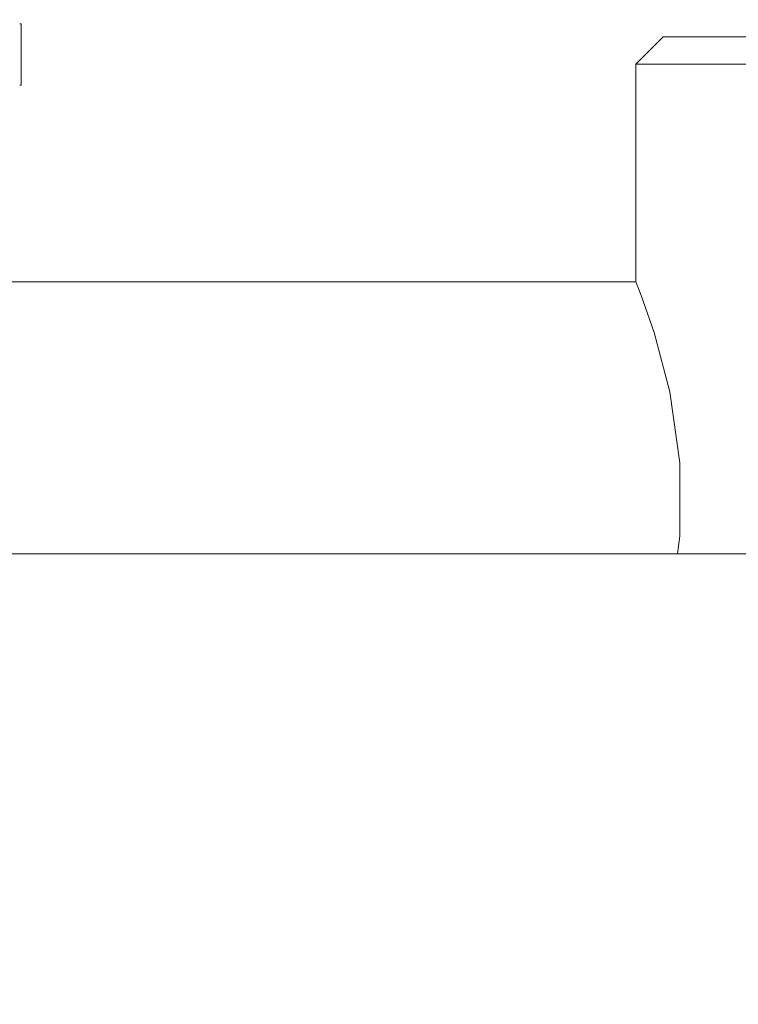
# Model space of a CAD drawing. Header units: millimetres. Extents: x 3925 to 5043, y -86 to 778.
# Tile 44 of 159: x 4374.06 to 4380.66, y 219.19 to 228.24. Entities that reach past the tile are written whole.
import ezdxf

# ---------------------------------------------------------------- set-up
doc = ezdxf.new("R2010")
doc.units = ezdxf.units.MM
doc.header["$LTSCALE"] = 46.255
doc.header["$PDMODE"] = 3
doc.header["$PDSIZE"] = 1
doc.layers.get('Defpoints').update_dxf_attribs({"linetype": 'CONTINUOUS'})
doc.layers.add('140-154101-01_RIGGDXF_DIMENSION', color=7, linetype='CONTINUOUS')
doc.layers.add('140-155102-0DXF_CONTINUOUS_LINE', color=7, linetype='CONTINUOUS')
doc.styles.add('SLDTEXTSTYLE0', font='arialbd.ttf', dxfattribs={"height": 5.5})
doc.dimstyles.new('SLDDIMSTYLE2', dxfattribs={"dimtxt": 5.650301, "dimasz": 4.572, "dimexe": 0, "dimexo": 0.0625, "dimgap": 1.412575, "dimtad": 0, "dimtih": 1, "dimtoh": 1, "dimlfac": 3.5, "dimrnd": 1e-09, "dimzin": 4, "dimdsep": 46, "dimtxsty": 'SLDTEXTSTYLE0', "dimsah": 1, "dimcen": 0.09, "dimadec": 0, "dimazin": 1, "dimtol": 1, "dimtp": 0.5, "dimtm": 0.5, "dimtfac": 1, "dimtdec": 1, "dimtofl": 0, "dimtmove": 0, "dimatfit": 3, "dimfxl": 1, "dimfrac": 2, "dimtolj": 1, "dimarcsym": 0})

# ---------------------------------------------------------------- blocks, each defined once
blk = doc.blocks.new('*D67')
at = {"layer": '140-154101-01_RIGGDXF_DIMENSION', "color": 0, "linetype": 'Continuous', "lineweight": -2}
for p, q in [((4333.4706, 263.8912), (4333.4706, 182.3141)), ((4357.8456, 258.6127), (4357.8456, 182.3141)), ((4337.4706, 182.3141), (4353.8456, 182.3141)), ((4357.8456, 182.3141), (4405.313, 182.3141))]:
    blk.add_line(p, q, dxfattribs=at)
at = {"layer": '140-154101-01_RIGGDXF_DIMENSION', "color": 0, "linetype": 'Continuous'}
for points in [[(4337.4706, 182.9807), (4337.4706, 181.6474), (4333.4706, 182.3141)], [(4353.8456, 182.9807), (4353.8456, 181.6474), (4357.8456, 182.3141)]]:
    blk.add_solid(points, dxfattribs=at)
at = {"layer": 'Defpoints', "color": 0, "linetype": 'Continuous'}
for p in [(4333.4706, 263.9537), (4357.8456, 258.6752), (4357.8456, 182.3141)]:
    blk.add_point(p, dxfattribs=at)
at = {"layer": '140-154101-01_RIGGDXF_DIMENSION', "color": 0, "linetype": 'Continuous', "insert": (4383.5793, 187.2626), "char_height": 5.5, "attachment_point": 5, "style": 'SLDTEXTSTYLE0'}
blk.add_mtext('\\A1;97.50 [3.84]', dxfattribs=at)

msp = doc.modelspace()

# ---------------------------------------------------------------- linework, layer by layer
at = {"layer": '140-155102-0DXF_CONTINUOUS_LINE', "color": 7, "linetype": 'Continuous', "lineweight": 0}
for p, q in [((4374.0733, 228.1976), (4374.0733, 227.6348)), ((4379.9706, 228.0787), (4379.7206, 227.8287)), ((4389.4706, 228.0787), (4379.9706, 228.0787)), ((4379.7206, 227.8287), (4389.7206, 227.8287)), ((4379.7206, 225.8287), (4379.7206, 227.8287)), ((4379.7206, 225.8287), (4373.7196, 225.8287)), ((4328.4704, 223.3287), (4520.9704, 223.3287))]:
    msp.add_line(p, q, dxfattribs=at)
for points in [[(4374.0619, 228.1976), (4374.0657, 228.1977), (4374.0695, 228.1977), (4374.0733, 228.1976)], [(4374.0733, 227.6348), (4374.0695, 227.6347), (4374.0657, 227.6347), (4374.0619, 227.6348)], [(4379.7206, 225.8287), (4379.766, 225.7122), (4379.888, 225.3631), (4380.0328, 224.8163), (4380.1256, 224.166), (4380.1256, 223.4914), (4380.1024, 223.3287)]]:
    msp.add_lwpolyline(points, dxfattribs=at)

# ---------------------------------------------------------------- dimensions: what is measured, and where the dimension line sits
at = {"layer": '140-154101-01_RIGGDXF_DIMENSION', "color": 2, "linetype": 'Continuous'}
dim = msp.add_linear_dim(base=(4357.8456, 182.3141), p1=(4333.4706, 263.9537), p2=(4357.8456, 258.6752), dimstyle='SLDDIMSTYLE2', override={"dimtxt": 5, "dimasz": 4, "dimtad": 1, "dimtih": 0, "dimtoh": 0, "dimlfac": 4, "dimtol": 0, "dimtp": 0.01, "dimtm": 0.01, "dimtdec": 2, "dimtofl": 1, "dimtzin": 0}, dxfattribs=at)
dim.commit()
dim.dimension.update_dxf_attribs({"geometry": '*D67', "text_midpoint": (4383.5793, 182.3141), "dimtype": 160})

doc.saveas('drawing.dxf')
